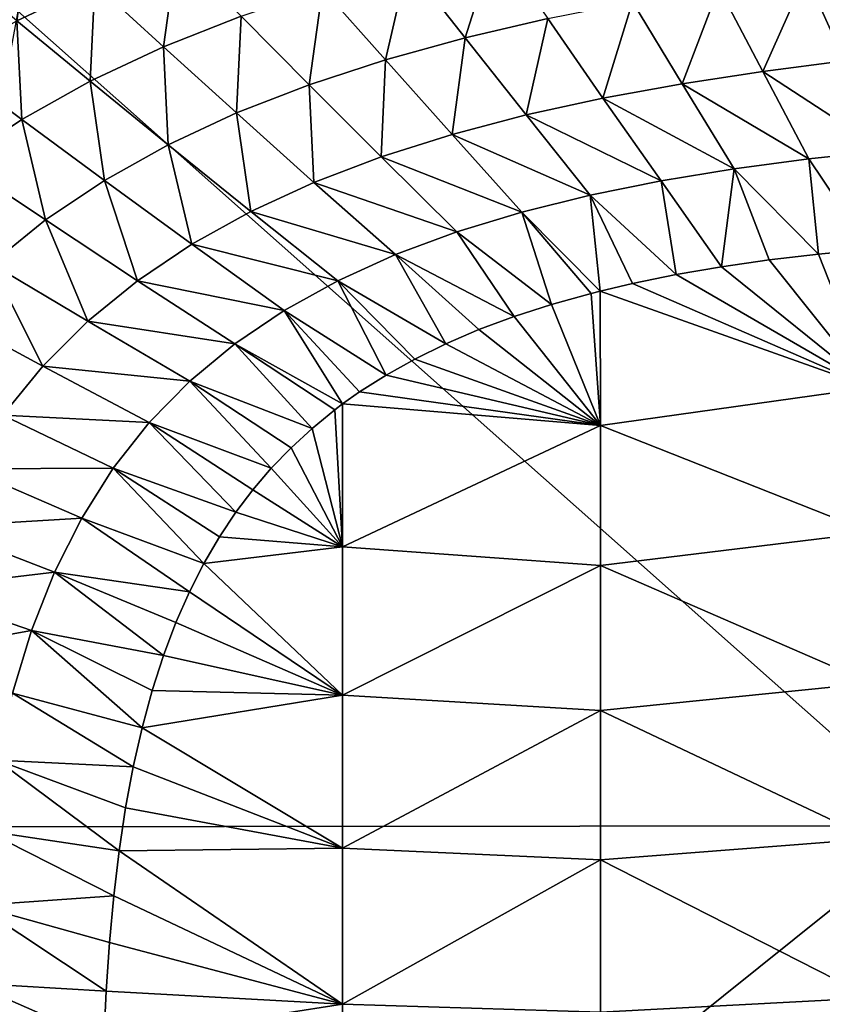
# Model space of a CAD drawing. Header units: metres. Extents: x -104 to 104, y -68 to 90.
# Tile 29 of 256: x -95.02 to -89.51, y 54.57 to 61.34. Entities that reach past the tile are written whole.
import ezdxf

# ---------------------------------------------------------------- set-up
doc = ezdxf.new("R2010")
doc.units = ezdxf.units.M
doc.layers.add('solid_FIT-BATH-153_SW0002', color=7, linetype='CONTINUOUS')

msp = doc.modelspace()

# ---------------------------------------------------------------- linework, layer by layer
at = {"layer": 'solid_FIT-BATH-153_SW0002'}
for points in [[(-95.042046, 61.333572, -18.818678), (-95.513336, 61.733902, -18.57699), (-94.95018, 62.003185, -18.603588)], [(-94.507706, 61.586666, -18.842361), (-95.042046, 61.333572, -18.818678), (-94.95018, 62.003185, -18.603588)], [(-94.035126, 61.1539, -19.043736), (-94.507706, 61.586666, -18.842361), (-93.942451, 61.813816, -18.865503)], [(-93.50206, 61.365131, -19.064699), (-94.035126, 61.1539, -19.043736), (-93.942451, 61.813816, -18.865503)], [(-91.961853, 61.215828, -19.272772), (-92.358536, 61.719501, -19.106247), (-91.754814, 61.866417, -19.126804)], [(-91.394646, 61.347702, -19.293404), (-91.961853, 61.215828, -19.272772), (-91.754814, 61.866417, -19.126804)], [(-92.509422, 61.065037, -19.252577), (-92.942192, 61.553051, -19.085543), (-92.358536, 61.719501, -19.106247)], [(-91.961853, 61.215828, -19.272772), (-92.509422, 61.065037, -19.252577), (-92.358536, 61.719501, -19.106247)], [(-89.355858, 61.057541, -19.504114), (-89.619896, 61.649891, -19.357939), (-89.019539, 61.726116, -19.380249)], [(-89.91684, 60.9851, -19.480474), (-90.219139, 61.562717, -19.335987), (-89.619896, 61.649891, -19.357939)], [(-89.355858, 61.057541, -19.504114), (-89.91684, 60.9851, -19.480474), (-89.619896, 61.649891, -19.357939)], [(-94.538399, 60.917534, -19.022669), (-95.042046, 61.333572, -18.818678), (-94.507706, 61.586666, -18.842361)], [(-94.035126, 61.1539, -19.043736), (-94.538399, 60.917534, -19.022669), (-94.507706, 61.586666, -18.842361)], [(-93.033875, 60.893444, -19.232807), (-93.50206, 61.365131, -19.064699), (-92.942192, 61.553051, -19.085543)], [(-92.509422, 61.065037, -19.252577), (-93.033875, 60.893444, -19.232807), (-92.942192, 61.553051, -19.085543)], [(-90.471199, 60.900242, -19.457607), (-90.812233, 61.462658, -19.314476), (-90.219139, 61.562717, -19.335987)], [(-89.91684, 60.9851, -19.480474), (-90.471199, 60.900242, -19.457607), (-90.219139, 61.562717, -19.335987)], [(-87.416382, 61.410892, 16.429518), (-95.036125, 61.398125, 16.499413), (-88.729286, 55.796627, 16.497969)], [(-91.014694, 60.801003, -19.43557), (-91.394646, 61.347702, -19.293404), (-90.812233, 61.462658, -19.314476)], [(-90.471199, 60.900242, -19.457607), (-91.014694, 60.801003, -19.43557), (-90.812233, 61.462658, -19.314476)], [(-95.036125, 61.398125, 16.499413), (-96.062553, 55.791527, 16.580246), (-88.729286, 55.796627, 16.497969)], [(-93.532463, 60.699265, -19.21344), (-94.035126, 61.1539, -19.043736), (-93.50206, 61.365131, -19.064699)], [(-93.033875, 60.893444, -19.232807), (-93.532463, 60.699265, -19.21344), (-93.50206, 61.365131, -19.064699)], [(-91.543114, 60.685429, -19.414408), (-91.961853, 61.215828, -19.272772), (-91.394646, 61.347702, -19.293404)], [(-91.014694, 60.801003, -19.43557), (-91.543114, 60.685429, -19.414408), (-91.394646, 61.347702, -19.293404)], [(-95.008919, 60.654205, -19.001522), (-95.542267, 61.05267, -18.794546), (-95.042046, 61.333572, -18.818678)], [(-94.538399, 60.917534, -19.022669), (-95.008919, 60.654205, -19.001522), (-95.042046, 61.333572, -18.818678)], [(-92.052292, 60.551559, -19.394173), (-92.509422, 61.065037, -19.252577), (-91.961853, 61.215828, -19.272772)], [(-91.543114, 60.685429, -19.414408), (-92.052292, 60.551559, -19.394173), (-91.961853, 61.215828, -19.272772)], [(-94.002449, 60.480717, -19.194458), (-94.538399, 60.917534, -19.022669), (-94.035126, 61.1539, -19.043736)], [(-93.532463, 60.699265, -19.21344), (-94.002449, 60.480717, -19.194458), (-94.035126, 61.1539, -19.043736)], [(-95.008919, 60.654205, -19.001522), (-95.444656, 60.362442, -18.980415), (-95.542267, 61.05267, -18.794546)], [(-92.539047, 60.397572, -19.374872), (-93.033875, 60.893444, -19.232807), (-92.509422, 61.065037, -19.252577)], [(-92.052292, 60.551559, -19.394173), (-92.539047, 60.397572, -19.374872), (-92.509422, 61.065037, -19.252577)], [(-89.079292, 60.439754, -19.62854), (-89.91684, 60.9851, -19.480474), (-89.355858, 61.057541, -19.504114)], [(-89.599953, 60.38319, -19.60367), (-90.471199, 60.900242, -19.457607), (-89.91684, 60.9851, -19.480474)], [(-89.079292, 60.439754, -19.62854), (-89.599953, 60.38319, -19.60367), (-89.91684, 60.9851, -19.480474)], [(-94.441124, 60.236023, -19.175837), (-95.008919, 60.654205, -19.001522), (-94.538399, 60.917534, -19.022669)], [(-94.002449, 60.480717, -19.194458), (-94.441124, 60.236023, -19.175837), (-94.538399, 60.917534, -19.022669)], [(-93.000916, 60.221718, -19.356483), (-93.532463, 60.699265, -19.21344), (-93.033875, 60.893444, -19.232807)], [(-92.539047, 60.397572, -19.374872), (-93.000916, 60.221718, -19.356483), (-93.033875, 60.893444, -19.232807)], [(-90.113411, 60.314583, -19.579702), (-91.014694, 60.801003, -19.43557), (-90.471199, 60.900242, -19.457607)], [(-89.599953, 60.38319, -19.60367), (-90.113411, 60.314583, -19.579702), (-90.471199, 60.900242, -19.457607)], [(-90.615746, 60.232048, -19.55677), (-91.543114, 60.685429, -19.414408), (-91.014694, 60.801003, -19.43557)], [(-90.113411, 60.314583, -19.579702), (-90.615746, 60.232048, -19.55677), (-91.014694, 60.801003, -19.43557)], [(-93.435432, 60.022259, -19.338984), (-94.002449, 60.480717, -19.194458), (-93.532463, 60.699265, -19.21344)], [(-93.000916, 60.221718, -19.356483), (-93.435432, 60.022259, -19.338984), (-93.532463, 60.699265, -19.21344)], [(-91.103043, 60.13369, -19.535004), (-92.052292, 60.551559, -19.394173), (-91.543114, 60.685429, -19.414408)], [(-90.615746, 60.232048, -19.55677), (-91.103043, 60.13369, -19.535004), (-91.543114, 60.685429, -19.414408)], [(-94.84668, 59.963757, -19.157639), (-95.444656, 60.362442, -18.980415), (-95.008919, 60.654205, -19.001522)], [(-94.441124, 60.236023, -19.175837), (-94.84668, 59.963757, -19.157639), (-95.008919, 60.654205, -19.001522)], [(-91.571442, 60.017628, -19.514532), (-92.539047, 60.397572, -19.374872), (-92.052292, 60.551559, -19.394173)], [(-91.103043, 60.13369, -19.535004), (-91.571442, 60.017628, -19.514532), (-92.052292, 60.551559, -19.394173)], [(-93.840179, 59.79747, -19.322353), (-94.441124, 60.236023, -19.175837), (-94.002449, 60.480717, -19.194458)], [(-93.435432, 60.022259, -19.338984), (-93.840179, 59.79747, -19.322353), (-94.002449, 60.480717, -19.194458)], [(-92.018082, 59.882095, -19.495411), (-93.000916, 60.221718, -19.356483), (-92.539047, 60.397572, -19.374872)], [(-91.571442, 60.017628, -19.514532), (-92.018082, 59.882095, -19.495411), (-92.539047, 60.397572, -19.374872)], [(-89.183823, 59.763859, -19.712921), (-89.599953, 60.38319, -19.60367), (-89.079292, 60.439754, -19.62854)], [(-94.84668, 59.963757, -19.157639), (-95.218193, 59.662819, -19.139992), (-95.444656, 60.362442, -18.980415)], [(-89.53476, 59.729317, -19.694569), (-90.113411, 60.314583, -19.579702), (-89.599953, 60.38319, -19.60367)], [(-89.183823, 59.763859, -19.712921), (-89.53476, 59.729317, -19.694569), (-89.599953, 60.38319, -19.60367)], [(-90.199837, 59.641483, -19.660576), (-90.615746, 60.232048, -19.55677), (-90.113411, 60.314583, -19.579702)], [(-89.873482, 59.688671, -19.677118), (-90.199837, 59.641483, -19.660576), (-90.113411, 60.314583, -19.579702)], [(-89.53476, 59.729317, -19.694569), (-89.873482, 59.688671, -19.677118), (-90.113411, 60.314583, -19.579702)], [(-94.213585, 59.545956, -19.306606), (-94.84668, 59.963757, -19.157639), (-94.441124, 60.236023, -19.175837)], [(-93.840179, 59.79747, -19.322353), (-94.213585, 59.545956, -19.306606), (-94.441124, 60.236023, -19.175837)], [(-92.440804, 59.72541, -19.477655), (-93.435432, 60.022259, -19.338984), (-93.000916, 60.221718, -19.356483)], [(-92.018082, 59.882095, -19.495411), (-92.440804, 59.72541, -19.477655), (-93.000916, 60.221718, -19.356483)], [(-90.512024, 59.587685, -19.645021), (-91.103043, 60.13369, -19.535004), (-90.615746, 60.232048, -19.55677)], [(-90.199837, 59.641483, -19.660576), (-90.512024, 59.587685, -19.645021), (-90.615746, 60.232048, -19.55677)], [(-91.03373, 59.474586, -19.619703), (-91.571442, 60.017628, -19.514532), (-91.103043, 60.13369, -19.535004)], [(-90.810921, 59.526848, -19.630405), (-91.03373, 59.474586, -19.619703), (-91.103043, 60.13369, -19.535004)], [(-90.512024, 59.587685, -19.645021), (-90.810921, 59.526848, -19.630405), (-91.103043, 60.13369, -19.535004)], [(-92.837448, 59.545891, -19.461271), (-93.840179, 59.79747, -19.322353), (-93.435432, 60.022259, -19.338984)], [(-92.440804, 59.72541, -19.477655), (-92.837448, 59.545891, -19.461271), (-93.435432, 60.022259, -19.338984)], [(-91.367958, 59.38311, -19.603987), (-92.018082, 59.882095, -19.495411), (-91.571442, 60.017628, -19.514532)], [(-91.096519, 59.458664, -19.616718), (-91.367958, 59.38311, -19.603987), (-91.571442, 60.017628, -19.514532)], [(-91.03373, 59.474586, -19.619703), (-91.096519, 59.458664, -19.616718), (-91.571442, 60.017628, -19.514532)], [(-94.554924, 59.266647, -19.291792), (-95.218193, 59.662819, -19.139992), (-94.84668, 59.963757, -19.157639)], [(-94.213585, 59.545956, -19.306606), (-94.554924, 59.266647, -19.291792), (-94.84668, 59.963757, -19.157639)], [(-91.624863, 59.300163, -19.592211), (-92.440804, 59.72541, -19.477655), (-92.018082, 59.882095, -19.495411)], [(-91.367958, 59.38311, -19.603987), (-91.624863, 59.300163, -19.592211), (-92.018082, 59.882095, -19.495411)], [(-93.205902, 59.341869, -19.446272), (-94.213585, 59.545956, -19.306606), (-93.840179, 59.79747, -19.322353)], [(-92.837448, 59.545891, -19.461271), (-93.205902, 59.341869, -19.446272), (-93.840179, 59.79747, -19.322353)], [(-92.095772, 59.111858, -19.571424), (-92.837448, 59.545891, -19.461271), (-92.440804, 59.72541, -19.477655)], [(-91.867561, 59.209682, -19.581362), (-92.095772, 59.111858, -19.571424), (-92.440804, 59.72541, -19.477655)], [(-91.624863, 59.300163, -19.592211), (-91.867561, 59.209682, -19.581362), (-92.440804, 59.72541, -19.477655)], [(-89.172325, 58.811825, -19.8078), (-89.873482, 59.688671, -19.677118), (-89.53476, 59.729317, -19.694569)], [(-89.172325, 58.811825, -19.8078), (-89.53476, 59.729317, -19.694569), (-89.183823, 59.763859, -19.712921)], [(-94.863503, 58.9585, -19.277958), (-95.554802, 59.332138, -19.123035), (-95.218193, 59.662819, -19.139992)], [(-94.554924, 59.266647, -19.291792), (-94.863503, 58.9585, -19.277958), (-95.218193, 59.662819, -19.139992)], [(-89.172325, 58.811825, -19.8078), (-90.199837, 59.641483, -19.660576), (-89.873482, 59.688671, -19.677118)], [(-89.172325, 58.811825, -19.8078), (-90.810921, 59.526848, -19.630405), (-90.512024, 59.587685, -19.645021)], [(-89.172325, 58.811825, -19.8078), (-90.512024, 59.587685, -19.645021), (-90.199837, 59.641483, -19.660576)], [(-93.544868, 59.112, -19.432646), (-94.554924, 59.266647, -19.291792), (-94.213585, 59.545956, -19.306606)], [(-93.205902, 59.341869, -19.446272), (-93.544868, 59.112, -19.432646), (-94.213585, 59.545956, -19.306606)], [(-92.505341, 58.897072, -19.554327), (-93.205902, 59.341869, -19.446272), (-92.837448, 59.545891, -19.461271)], [(-92.308495, 59.007412, -19.562416), (-92.505341, 58.897072, -19.554327), (-92.837448, 59.545891, -19.461271)], [(-92.095772, 59.111858, -19.571424), (-92.308495, 59.007412, -19.562416), (-92.837448, 59.545891, -19.461271)], [(-89.172325, 58.811825, -19.8078), (-91.03373, 59.474586, -19.619703), (-90.810921, 59.526848, -19.630405)], [(-91.032021, 58.550312, -19.700972), (-91.367958, 59.38311, -19.603987), (-91.096519, 59.458664, -19.616718)], [(-91.032021, 58.550312, -19.700972), (-91.096519, 59.458664, -19.616718), (-91.03373, 59.474586, -19.619703)], [(-89.172325, 58.811825, -19.8078), (-91.032021, 58.550312, -19.700972), (-91.03373, 59.474586, -19.619703)], [(-91.032021, 58.550312, -19.700972), (-91.624863, 59.300163, -19.592211), (-91.367958, 59.38311, -19.603987)], [(-94.863503, 58.9585, -19.277958), (-95.138649, 58.620472, -19.265156), (-95.554802, 59.332138, -19.123035)], [(-92.804161, 58.698353, -19.542555), (-93.544868, 59.112, -19.432646), (-93.205902, 59.341869, -19.446272)], [(-92.68766, 58.780853, -19.547068), (-92.804161, 58.698353, -19.542555), (-93.205902, 59.341869, -19.446272)], [(-92.505341, 58.897072, -19.554327), (-92.68766, 58.780853, -19.547068), (-93.205902, 59.341869, -19.446272)], [(-93.853821, 58.85524, -19.420364), (-94.863503, 58.9585, -19.277958), (-94.554924, 59.266647, -19.291792)], [(-93.544868, 59.112, -19.432646), (-93.853821, 58.85524, -19.420364), (-94.554924, 59.266647, -19.291792)], [(-91.032021, 58.550312, -19.700972), (-91.867561, 59.209682, -19.581362), (-91.624863, 59.300163, -19.592211)], [(-91.032021, 58.550312, -19.700972), (-92.095772, 59.111858, -19.571424), (-91.867561, 59.209682, -19.581362)], [(-93.013672, 58.530685, -19.534704), (-93.853821, 58.85524, -19.420364), (-93.544868, 59.112, -19.432646)], [(-92.857117, 58.658459, -19.540539), (-93.013672, 58.530685, -19.534704), (-93.544868, 59.112, -19.432646)], [(-92.804161, 58.698353, -19.542555), (-92.857117, 58.658459, -19.540539), (-93.544868, 59.112, -19.432646)], [(-91.032021, 58.550312, -19.700972), (-92.308495, 59.007412, -19.562416), (-92.095772, 59.111858, -19.571424)], [(-91.032021, 58.550312, -19.700972), (-92.505341, 58.897072, -19.554327), (-92.308495, 59.007412, -19.562416)], [(-94.132301, 58.57058, -19.409403), (-95.138649, 58.620472, -19.265156), (-94.863503, 58.9585, -19.277958)], [(-93.853821, 58.85524, -19.420364), (-94.132301, 58.57058, -19.409403), (-94.863503, 58.9585, -19.277958)], [(-93.29422, 58.256664, -19.524788), (-94.132301, 58.57058, -19.409403), (-93.853821, 58.85524, -19.420364)], [(-93.158455, 58.397465, -19.529495), (-93.29422, 58.256664, -19.524788), (-93.853821, 58.85524, -19.420364)], [(-93.013672, 58.530685, -19.534704), (-93.158455, 58.397465, -19.529495), (-93.853821, 58.85524, -19.420364)], [(-91.032021, 58.550312, -19.700972), (-92.68766, 58.780853, -19.547068), (-92.505341, 58.897072, -19.554327)], [(-91.032021, 58.550312, -19.700972), (-92.804161, 58.698353, -19.542555), (-92.68766, 58.780853, -19.547068)], [(-89.172325, 58.811825, -19.8078), (-89.171387, 57.814411, -19.874144), (-91.032021, 58.550312, -19.700972)], [(-92.804047, 57.715019, -19.602755), (-93.013672, 58.530685, -19.534704), (-92.857117, 58.658459, -19.540539)], [(-92.804047, 57.715019, -19.602755), (-92.857117, 58.658459, -19.540539), (-92.804161, 58.698353, -19.542555)], [(-91.032021, 58.550312, -19.700972), (-92.804047, 57.715019, -19.602755), (-92.804161, 58.698353, -19.542555)], [(-94.379829, 58.257004, -19.399731), (-95.380371, 58.251984, -19.253439), (-95.138649, 58.620472, -19.265156)], [(-94.132301, 58.57058, -19.409403), (-94.379829, 58.257004, -19.399731), (-95.138649, 58.620472, -19.265156)], [(-93.538116, 57.953293, -19.516817), (-94.379829, 58.257004, -19.399731), (-94.132301, 58.57058, -19.409403)], [(-93.420578, 58.108795, -19.520575), (-93.538116, 57.953293, -19.516817), (-94.132301, 58.57058, -19.409403)], [(-93.29422, 58.256664, -19.524788), (-93.420578, 58.108795, -19.520575), (-94.132301, 58.57058, -19.409403)], [(-92.804047, 57.715019, -19.602755), (-93.158455, 58.397465, -19.529495), (-93.013672, 58.530685, -19.534704)], [(-91.032021, 58.550312, -19.700972), (-91.031761, 57.587498, -19.75881), (-92.804047, 57.715019, -19.602755)], [(-89.171387, 57.814411, -19.874144), (-91.031761, 57.587498, -19.75881), (-91.032021, 58.550312, -19.700972)], [(-92.804047, 57.715019, -19.602755), (-93.29422, 58.256664, -19.524788), (-93.158455, 58.397465, -19.529495)], [(-94.596581, 57.913956, -19.391308), (-95.589622, 57.853096, -19.242867), (-95.380371, 58.251984, -19.253439)], [(-94.379829, 58.257004, -19.399731), (-94.596581, 57.913956, -19.391308), (-95.380371, 58.251984, -19.253439)], [(-93.756958, 57.602451, -19.51029), (-94.596581, 57.913956, -19.391308), (-94.379829, 58.257004, -19.399731)], [(-93.650047, 57.785332, -19.513397), (-93.756958, 57.602451, -19.51029), (-94.379829, 58.257004, -19.399731)], [(-93.538116, 57.953293, -19.516817), (-93.650047, 57.785332, -19.513397), (-94.379829, 58.257004, -19.399731)], [(-92.804047, 57.715019, -19.602755), (-93.420578, 58.108795, -19.520575), (-93.29422, 58.256664, -19.524788)], [(-92.804047, 57.715019, -19.602755), (-93.538116, 57.953293, -19.516817), (-93.420578, 58.108795, -19.520575)], [(-94.596581, 57.913956, -19.391308), (-94.783569, 57.541485, -19.384075), (-95.589622, 57.853096, -19.242867)], [(-93.857246, 57.405666, -19.50753), (-94.783569, 57.541485, -19.384075), (-94.596581, 57.913956, -19.391308)], [(-93.756958, 57.602451, -19.51029), (-93.857246, 57.405666, -19.50753), (-94.596581, 57.913956, -19.391308)], [(-92.804047, 57.715019, -19.602755), (-93.650047, 57.785332, -19.513397), (-93.538116, 57.953293, -19.516817)], [(-94.783569, 57.541485, -19.384075), (-95.767433, 57.42392, -19.233494), (-95.589622, 57.853096, -19.242867)], [(-92.804047, 57.715019, -19.602755), (-93.756958, 57.602451, -19.51029), (-93.650047, 57.785332, -19.513397)], [(-89.171387, 57.814411, -19.874144), (-89.170799, 56.777813, -19.918032), (-91.031761, 57.587498, -19.75881)], [(-92.804047, 57.715019, -19.602755), (-92.804909, 56.695488, -19.643318), (-93.756958, 57.602451, -19.51029)], [(-91.031761, 57.587498, -19.75881), (-92.804909, 56.695488, -19.643318), (-92.804047, 57.715019, -19.602755)], [(-92.804909, 56.695488, -19.643318), (-93.857246, 57.405666, -19.50753), (-93.756958, 57.602451, -19.51029)], [(-91.031761, 57.587498, -19.75881), (-91.031624, 56.590054, -19.797173), (-92.804909, 56.695488, -19.643318)], [(-89.170799, 56.777813, -19.918032), (-91.031624, 56.590054, -19.797173), (-91.031761, 57.587498, -19.75881)], [(-94.783569, 57.541485, -19.384075), (-94.941879, 57.139698, -19.377974), (-95.767433, 57.42392, -19.233494)], [(-94.035759, 56.968838, -19.50308), (-94.941879, 57.139698, -19.377974), (-94.783569, 57.541485, -19.384075)], [(-93.950249, 57.194809, -19.505131), (-94.035759, 56.968838, -19.50308), (-94.783569, 57.541485, -19.384075)], [(-93.857246, 57.405666, -19.50753), (-93.950249, 57.194809, -19.505131), (-94.783569, 57.541485, -19.384075)], [(-94.941879, 57.139698, -19.377974), (-95.914833, 56.964569, -19.225378), (-95.767433, 57.42392, -19.233494)], [(-92.804909, 56.695488, -19.643318), (-93.950249, 57.194809, -19.505131), (-93.857246, 57.405666, -19.50753)], [(-92.804909, 56.695488, -19.643318), (-94.035759, 56.968838, -19.50308), (-93.950249, 57.194809, -19.505131)], [(-94.941879, 57.139698, -19.377974), (-95.072601, 56.708706, -19.372944), (-95.914833, 56.964569, -19.225378)], [(-94.182373, 56.472443, -19.499958), (-95.072601, 56.708706, -19.372944), (-94.941879, 57.139698, -19.377974)], [(-94.113358, 56.72757, -19.501362), (-94.182373, 56.472443, -19.499958), (-94.941879, 57.139698, -19.377974)], [(-94.035759, 56.968838, -19.50308), (-94.113358, 56.72757, -19.501362), (-94.941879, 57.139698, -19.377974)], [(-92.804909, 56.695488, -19.643318), (-94.113358, 56.72757, -19.501362), (-94.035759, 56.968838, -19.50308)], [(-89.170799, 56.777813, -19.918032), (-89.170464, 55.708164, -19.94438), (-91.031624, 56.590054, -19.797173)], [(-94.242828, 56.20372, -19.498833), (-95.177269, 56.249111, -19.368914), (-95.072601, 56.708706, -19.372944)], [(-94.182373, 56.472443, -19.499958), (-94.242828, 56.20372, -19.498833), (-95.072601, 56.708706, -19.372944)], [(-92.804909, 56.695488, -19.643318), (-94.182373, 56.472443, -19.499958), (-94.113358, 56.72757, -19.501362)], [(-92.804909, 56.695488, -19.643318), (-92.805473, 55.644772, -19.667788), (-94.182373, 56.472443, -19.499958)], [(-91.031624, 56.590054, -19.797173), (-92.805473, 55.644772, -19.667788), (-92.804909, 56.695488, -19.643318)], [(-91.031624, 56.590054, -19.797173), (-91.031578, 55.563683, -19.820276), (-92.805473, 55.644772, -19.667788)], [(-89.170464, 55.708164, -19.94438), (-91.031578, 55.563683, -19.820276), (-91.031624, 56.590054, -19.797173)], [(-92.805473, 55.644772, -19.667788), (-94.242828, 56.20372, -19.498833), (-94.182373, 56.472443, -19.499958)], [(-94.339363, 55.625, -19.497314), (-95.258308, 55.762486, -19.365789), (-95.177269, 56.249111, -19.368914)], [(-94.29509, 55.920982, -19.497959), (-94.339363, 55.625, -19.497314), (-95.177269, 56.249111, -19.368914)], [(-94.242828, 56.20372, -19.498833), (-94.29509, 55.920982, -19.497959), (-95.177269, 56.249111, -19.368914)], [(-92.805473, 55.644772, -19.667788), (-94.29509, 55.920982, -19.497959), (-94.242828, 56.20372, -19.498833)], [(-92.805473, 55.644772, -19.667788), (-94.339363, 55.625, -19.497314), (-94.29509, 55.920982, -19.497959)], [(-88.729286, 55.796627, 16.497969), (-96.062553, 55.791527, 16.580246), (-95.553635, 50.324783, 16.629944)], [(-88.729286, 55.796627, 16.497969), (-95.553635, 50.324783, 16.629944), (-87.68821, 50.324085, 16.53097)], [(-94.376068, 55.316334, -19.496859), (-95.318237, 55.250511, -19.363472), (-95.258308, 55.762486, -19.365789)], [(-94.339363, 55.625, -19.497314), (-94.376068, 55.316334, -19.496859), (-95.258308, 55.762486, -19.365789)], [(-89.170464, 55.708164, -19.94438), (-89.170334, 54.614433, -19.957712), (-91.031578, 55.563683, -19.820276)], [(-92.805817, 54.571438, -19.680273), (-94.376068, 55.316334, -19.496859), (-94.339363, 55.625, -19.497314)], [(-92.805473, 55.644772, -19.667788), (-92.805817, 54.571438, -19.680273), (-94.339363, 55.625, -19.497314)], [(-91.031578, 55.563683, -19.820276), (-92.805817, 54.571438, -19.680273), (-92.805473, 55.644772, -19.667788)], [(-91.031578, 55.563683, -19.820276), (-91.031593, 54.516487, -19.832014), (-92.805817, 54.571438, -19.680273)], [(-89.170334, 54.614433, -19.957712), (-91.031593, 54.516487, -19.832014), (-91.031578, 55.563683, -19.820276)], [(-94.376068, 55.316334, -19.496859), (-94.405685, 54.994816, -19.496555), (-95.318237, 55.250511, -19.363472)], [(-92.805817, 54.571438, -19.680273), (-94.405685, 54.994816, -19.496555), (-94.376068, 55.316334, -19.496859)], [(-94.428558, 54.660233, -19.496387), (-95.359589, 54.714874, -19.361864), (-95.318237, 55.250511, -19.363472)], [(-94.405685, 54.994816, -19.496555), (-94.428558, 54.660233, -19.496387), (-95.318237, 55.250511, -19.363472)], [(-92.805817, 54.571438, -19.680273), (-94.428558, 54.660233, -19.496387), (-94.405685, 54.994816, -19.496555)], [(-94.444984, 54.313427, -19.496349), (-95.385185, 54.157745, -19.360855), (-95.359589, 54.714874, -19.361864)], [(-94.428558, 54.660233, -19.496387), (-94.444984, 54.313427, -19.496349), (-95.359589, 54.714874, -19.361864)], [(-92.805817, 54.571438, -19.680273), (-94.444984, 54.313427, -19.496349), (-94.428558, 54.660233, -19.496387)], [(-92.805817, 54.571438, -19.680273), (-92.806007, 53.484619, -19.684801), (-94.444984, 54.313427, -19.496349)], [(-91.031593, 54.516487, -19.832014), (-92.806007, 53.484619, -19.684801), (-92.805817, 54.571438, -19.680273)], [(-89.170334, 54.614433, -19.957712), (-89.170319, 53.506306, -19.96246), (-91.031593, 54.516487, -19.832014)]]:
    msp.add_3dface(points, dxfattribs=at)

doc.saveas('drawing.dxf')
